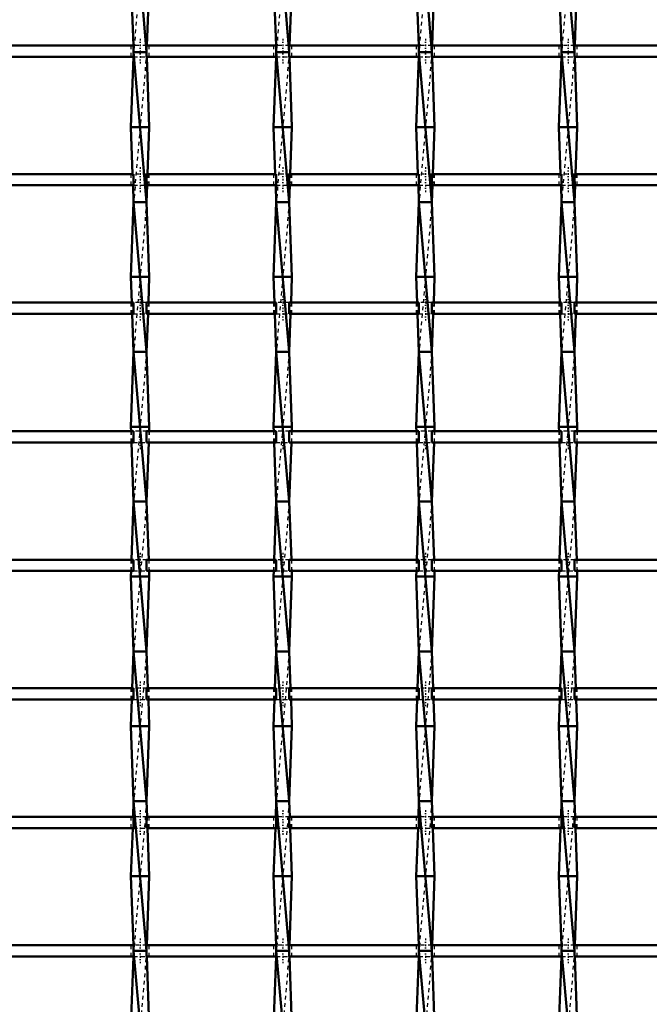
# Model space of a CAD drawing. Header units: millimetres. Extents: x -846 to 551, y -500 to 878.
# Tile 7 of 24: x -318 to -150, y -117 to 146. Entities that reach past the tile are written whole.
import ezdxf

# ---------------------------------------------------------------- set-up
doc = ezdxf.new("R2010")
doc.units = ezdxf.units.MM
doc.linetypes.add('Center', pattern=[1.5, 0.45, -0.5, 0.05, -0.5])
doc.linetypes.add('Dashed', pattern=[2, 1, -1])
for name, color, linetype, lineweight in [('AM_0', 7, 'Continuous', 50), ('AM_7', 7, 'Center', 25), ('AM_9', 6, 'Dashed', 25)]:
    doc.layers.add(name, color=color, linetype=linetype, lineweight=lineweight)

# ---------------------------------------------------------------- blocks, each defined once
blk = doc.blocks.new('8_zxvczalhcy53st0geqnd8whxb________0_in_LSSP33034383111000100035010_4')
at = {"layer": 'AM_0'}
for p, q in [((-287.48, 177), (-284.02, 137)), ((-288.2, 157), (-287.55, 138.82)), ((-283.3, 157), (-283.95, 138.82)), ((-284.02, 137), (-287.48, 137)), ((-287.48, 137), (-284.02, 97)), ((-287.52, 135.82), (-288.2, 117)), ((-283.98, 135.82), (-283.3, 117)), ((-283.3, 117), (-288.2, 117)), ((-288.2, 117), (-287.75, 104.49)), ((-283.3, 117), (-283.75, 104.49)), ((-287.64, 101.49), (-287.48, 97)), ((-283.86, 101.49), (-284.02, 97)), ((-287.48, 97), (-288.2, 77)), ((-287.48, 97), (-284.02, 57)), ((-284.02, 97), (-287.48, 97)), ((-284.02, 97), (-283.3, 77)), ((-283.3, 77), (-288.2, 77)), ((-288.2, 77), (-287.95, 70.16)), ((-283.3, 77), (-283.55, 70.16)), ((-287.85, 67.16), (-287.48, 57)), ((-283.65, 67.16), (-284.02, 57)), ((-287.48, 57), (-288.2, 37)), ((-287.48, 57), (-284.02, 17)), ((-284.02, 57), (-287.48, 57)), ((-284.02, 57), (-283.3, 37)), ((-288.2, 37), (-288.16, 35.83)), ((-283.3, 37), (-288.2, 37)), ((-283.3, 37), (-283.34, 35.83)), ((-288.05, 32.83), (-287.48, 17)), ((-283.45, 32.83), (-284.02, 17)), ((-287.48, 17), (-288.04, 1.5)), ((-287.48, 17), (-284.02, -23)), ((-284.02, 17), (-287.48, 17)), ((-284.02, 17), (-283.46, 1.5)), ((-288.15, -1.5), (-288.2, -3)), ((-283.35, -1.5), (-283.3, -3)), ((-283.3, -3), (-288.2, -3)), ((-288.2, -3), (-287.48, -23)), ((-283.3, -3), (-284.02, -23)), ((-287.48, -23), (-287.84, -32.83)), ((-284.02, -23), (-287.48, -23)), ((-287.48, -23), (-284.02, -63)), ((-284.02, -23), (-283.66, -32.83)), ((-287.94, -35.83), (-288.2, -43)), ((-283.56, -35.83), (-283.3, -43)), ((-283.3, -43), (-288.2, -43)), ((-288.2, -43), (-287.48, -63)), ((-283.3, -43), (-284.02, -63)), ((-287.48, -63), (-287.63, -67.16)), ((-287.48, -63), (-284.02, -103)), ((-284.02, -63), (-287.48, -63)), ((-284.02, -63), (-283.87, -67.16)), ((-287.74, -70.16), (-288.2, -83)), ((-283.76, -70.16), (-283.3, -83)), ((-283.3, -83), (-288.2, -83)), ((-288.2, -83), (-287.54, -101.49)), ((-283.3, -83), (-283.96, -101.49)), ((-287.54, -104.49), (-288.2, -123)), ((-287.48, -103), (-284.02, -143)), ((-284.02, -103), (-287.48, -103)), ((-283.96, -104.49), (-283.3, -123))]:
    blk.add_line(p, q, dxfattribs=at)
at = {"layer": 'AM_9'}
for p, q in [((-284.02, 177), (-287.48, 137)), ((-287.55, 138.82), (-287.48, 137)), ((-287.48, 137), (-287.52, 135.82)), ((-284.02, 137), (-287.48, 97)), ((-283.95, 138.82), (-284.02, 137)), ((-284.02, 137), (-283.98, 135.82)), ((-287.75, 104.49), (-287.64, 101.49)), ((-283.75, 104.49), (-283.86, 101.49)), ((-284.02, 97), (-287.48, 57)), ((-287.95, 70.16), (-287.85, 67.16)), ((-283.55, 70.16), (-283.65, 67.16)), ((-284.02, 57), (-287.48, 17)), ((-288.16, 35.83), (-288.05, 32.83)), ((-283.34, 35.83), (-283.45, 32.83)), ((-284.02, 17), (-287.48, -23)), ((-288.04, 1.5), (-288.15, -1.5)), ((-283.46, 1.5), (-283.35, -1.5)), ((-284.02, -23), (-287.48, -63)), ((-287.84, -32.83), (-287.94, -35.83)), ((-283.66, -32.83), (-283.56, -35.83)), ((-284.02, -63), (-287.48, -103)), ((-287.63, -67.16), (-287.74, -70.16)), ((-283.87, -67.16), (-283.76, -70.16)), ((-287.54, -101.49), (-287.48, -103)), ((-283.96, -101.49), (-284.02, -103)), ((-287.48, -103), (-287.54, -104.49)), ((-284.02, -103), (-287.48, -143)), ((-284.02, -103), (-283.96, -104.49))]:
    blk.add_line(p, q, dxfattribs=at)
blk = doc.blocks.new('9_qq9wxd8hevt994ruse2kcsbkr________0_in_LSSP33034383111000100035010_4')
at = {"layer": 'AM_0'}
for p, q in [((-249.38, 177), (-245.92, 137)), ((-250.1, 157), (-249.45, 138.82)), ((-245.2, 157), (-245.85, 138.82)), ((-245.92, 137), (-249.38, 137)), ((-249.38, 137), (-245.92, 97)), ((-249.42, 135.82), (-250.1, 117)), ((-245.88, 135.82), (-245.2, 117)), ((-245.2, 117), (-250.1, 117)), ((-250.1, 117), (-249.65, 104.49)), ((-245.2, 117), (-245.65, 104.49)), ((-249.54, 101.49), (-249.38, 97)), ((-245.76, 101.49), (-245.92, 97)), ((-249.38, 97), (-250.1, 77)), ((-249.38, 97), (-245.92, 57)), ((-245.92, 97), (-249.38, 97)), ((-245.92, 97), (-245.2, 77)), ((-245.2, 77), (-250.1, 77)), ((-250.1, 77), (-249.85, 70.16)), ((-245.2, 77), (-245.45, 70.16)), ((-249.75, 67.16), (-249.38, 57)), ((-245.55, 67.16), (-245.92, 57)), ((-249.38, 57), (-250.1, 37)), ((-249.38, 57), (-245.92, 17)), ((-245.92, 57), (-249.38, 57)), ((-245.92, 57), (-245.2, 37)), ((-250.1, 37), (-250.06, 35.83)), ((-245.2, 37), (-250.1, 37)), ((-245.2, 37), (-245.24, 35.83)), ((-249.95, 32.83), (-249.38, 17)), ((-245.35, 32.83), (-245.92, 17)), ((-249.38, 17), (-249.94, 1.5)), ((-249.38, 17), (-245.92, -23)), ((-245.92, 17), (-249.38, 17)), ((-245.92, 17), (-245.36, 1.5)), ((-250.05, -1.5), (-250.1, -3)), ((-245.25, -1.5), (-245.2, -3)), ((-245.2, -3), (-250.1, -3)), ((-250.1, -3), (-249.38, -23)), ((-245.2, -3), (-245.92, -23)), ((-249.38, -23), (-249.74, -32.83)), ((-245.92, -23), (-249.38, -23)), ((-249.38, -23), (-245.92, -63)), ((-245.92, -23), (-245.56, -32.83)), ((-249.84, -35.83), (-250.1, -43)), ((-245.46, -35.83), (-245.2, -43)), ((-245.2, -43), (-250.1, -43)), ((-250.1, -43), (-249.38, -63)), ((-245.2, -43), (-245.92, -63)), ((-249.38, -63), (-249.53, -67.16)), ((-245.92, -63), (-249.38, -63)), ((-249.38, -63), (-245.92, -103)), ((-245.92, -63), (-245.77, -67.16)), ((-249.64, -70.16), (-250.1, -83)), ((-245.66, -70.16), (-245.2, -83)), ((-245.2, -83), (-250.1, -83)), ((-250.1, -83), (-249.44, -101.49)), ((-245.2, -83), (-245.86, -101.49)), ((-249.44, -104.49), (-250.1, -123)), ((-245.92, -103), (-249.38, -103)), ((-249.38, -103), (-245.92, -143)), ((-245.86, -104.49), (-245.2, -123))]:
    blk.add_line(p, q, dxfattribs=at)
at = {"layer": 'AM_9'}
for p, q in [((-245.92, 177), (-249.38, 137)), ((-249.45, 138.82), (-249.38, 137)), ((-249.38, 137), (-249.42, 135.82)), ((-245.92, 137), (-249.38, 97)), ((-245.85, 138.82), (-245.92, 137)), ((-245.92, 137), (-245.88, 135.82)), ((-249.65, 104.49), (-249.54, 101.49)), ((-245.65, 104.49), (-245.76, 101.49)), ((-245.92, 97), (-249.38, 57)), ((-249.85, 70.16), (-249.75, 67.16)), ((-245.45, 70.16), (-245.55, 67.16)), ((-245.92, 57), (-249.38, 17)), ((-250.06, 35.83), (-249.95, 32.83)), ((-245.24, 35.83), (-245.35, 32.83)), ((-245.92, 17), (-249.38, -23)), ((-249.94, 1.5), (-250.05, -1.5)), ((-245.36, 1.5), (-245.25, -1.5)), ((-245.92, -23), (-249.38, -63)), ((-249.74, -32.83), (-249.84, -35.83)), ((-245.56, -32.83), (-245.46, -35.83)), ((-245.92, -63), (-249.38, -103)), ((-249.53, -67.16), (-249.64, -70.16)), ((-245.77, -67.16), (-245.66, -70.16)), ((-249.44, -101.49), (-249.38, -103)), ((-245.86, -101.49), (-245.92, -103)), ((-249.38, -103), (-249.44, -104.49)), ((-245.92, -103), (-249.38, -143)), ((-245.92, -103), (-245.86, -104.49))]:
    blk.add_line(p, q, dxfattribs=at)
blk = doc.blocks.new('10_up1h5rr8e2nvl2f4irde40emi________0_in_LSSP33034383111000100035010_4')
at = {"layer": 'AM_0'}
for p, q in [((-211.28, 177), (-207.82, 137)), ((-212, 157), (-211.35, 138.82)), ((-207.1, 157), (-207.75, 138.82)), ((-211.28, 137), (-207.82, 97)), ((-207.82, 137), (-211.28, 137)), ((-211.32, 135.82), (-212, 117)), ((-207.78, 135.82), (-207.1, 117)), ((-207.1, 117), (-212, 117)), ((-212, 117), (-211.55, 104.49)), ((-207.1, 117), (-207.55, 104.49)), ((-211.44, 101.49), (-211.28, 97)), ((-207.66, 101.49), (-207.82, 97)), ((-211.28, 97), (-212, 77)), ((-207.82, 97), (-211.28, 97)), ((-211.28, 97), (-207.82, 57)), ((-207.82, 97), (-207.1, 77)), ((-207.1, 77), (-212, 77)), ((-212, 77), (-211.75, 70.16)), ((-207.1, 77), (-207.35, 70.16)), ((-211.65, 67.16), (-211.28, 57)), ((-207.45, 67.16), (-207.82, 57)), ((-211.28, 57), (-212, 37)), ((-211.28, 57), (-207.82, 17)), ((-207.82, 57), (-211.28, 57)), ((-207.82, 57), (-207.1, 37)), ((-207.1, 37), (-212, 37)), ((-212, 37), (-211.96, 35.83)), ((-207.1, 37), (-207.14, 35.83)), ((-211.85, 32.83), (-211.28, 17)), ((-207.25, 32.83), (-207.82, 17)), ((-211.28, 17), (-211.84, 1.5)), ((-211.28, 17), (-207.82, -23)), ((-207.82, 17), (-211.28, 17)), ((-207.82, 17), (-207.26, 1.5)), ((-211.95, -1.5), (-212, -3)), ((-207.15, -1.5), (-207.1, -3)), ((-207.1, -3), (-212, -3)), ((-212, -3), (-211.28, -23)), ((-207.1, -3), (-207.82, -23)), ((-211.28, -23), (-211.64, -32.83)), ((-211.28, -23), (-207.82, -63)), ((-207.82, -23), (-211.28, -23)), ((-207.82, -23), (-207.46, -32.83)), ((-211.74, -35.83), (-212, -43)), ((-207.36, -35.83), (-207.1, -43)), ((-207.1, -43), (-212, -43)), ((-212, -43), (-211.28, -63)), ((-207.1, -43), (-207.82, -63)), ((-211.28, -63), (-211.43, -67.16)), ((-211.28, -63), (-207.82, -103)), ((-207.82, -63), (-211.28, -63)), ((-207.82, -63), (-207.67, -67.16)), ((-211.54, -70.16), (-212, -83)), ((-207.56, -70.16), (-207.1, -83)), ((-207.1, -83), (-212, -83)), ((-212, -83), (-211.34, -101.49)), ((-207.1, -83), (-207.76, -101.49)), ((-211.34, -104.49), (-212, -123)), ((-207.82, -103), (-211.28, -103)), ((-211.28, -103), (-207.82, -143)), ((-207.76, -104.49), (-207.1, -123))]:
    blk.add_line(p, q, dxfattribs=at)
at = {"layer": 'AM_9'}
for p, q in [((-207.82, 177), (-211.28, 137)), ((-211.35, 138.82), (-211.28, 137)), ((-211.28, 137), (-211.32, 135.82)), ((-207.82, 137), (-211.28, 97)), ((-207.75, 138.82), (-207.82, 137)), ((-207.82, 137), (-207.78, 135.82)), ((-211.55, 104.49), (-211.44, 101.49)), ((-207.55, 104.49), (-207.66, 101.49)), ((-207.82, 97), (-211.28, 57)), ((-211.75, 70.16), (-211.65, 67.16)), ((-207.35, 70.16), (-207.45, 67.16)), ((-207.82, 57), (-211.28, 17)), ((-211.96, 35.83), (-211.85, 32.83)), ((-207.14, 35.83), (-207.25, 32.83)), ((-207.82, 17), (-211.28, -23)), ((-211.84, 1.5), (-211.95, -1.5)), ((-207.26, 1.5), (-207.15, -1.5)), ((-207.82, -23), (-211.28, -63)), ((-211.64, -32.83), (-211.74, -35.83)), ((-207.46, -32.83), (-207.36, -35.83)), ((-207.82, -63), (-211.28, -103)), ((-211.43, -67.16), (-211.54, -70.16)), ((-207.67, -67.16), (-207.56, -70.16)), ((-211.34, -101.49), (-211.28, -103)), ((-207.76, -101.49), (-207.82, -103)), ((-211.28, -103), (-211.34, -104.49)), ((-207.82, -103), (-211.28, -143)), ((-207.82, -103), (-207.76, -104.49))]:
    blk.add_line(p, q, dxfattribs=at)
blk = doc.blocks.new('11_ovydegex5y0adm2ic5t7zr53b________0_in_LSSP33034383111000100035010_4')
at = {"layer": 'AM_0'}
for p, q in [((-173.18, 177), (-169.72, 137)), ((-173.9, 157), (-173.25, 138.82)), ((-169, 157), (-169.65, 138.82)), ((-173.18, 137), (-169.72, 97)), ((-169.72, 137), (-173.18, 137)), ((-173.22, 135.82), (-173.9, 117)), ((-169.68, 135.82), (-169, 117)), ((-169, 117), (-173.9, 117)), ((-173.9, 117), (-173.45, 104.49)), ((-169, 117), (-169.45, 104.49)), ((-173.34, 101.49), (-173.18, 97)), ((-169.56, 101.49), (-169.72, 97)), ((-173.18, 97), (-173.9, 77)), ((-173.18, 97), (-169.72, 57)), ((-169.72, 97), (-173.18, 97)), ((-169.72, 97), (-169, 77)), ((-173.9, 77), (-173.65, 70.16)), ((-169, 77), (-173.9, 77)), ((-169, 77), (-169.25, 70.16)), ((-173.55, 67.16), (-173.18, 57)), ((-169.35, 67.16), (-169.72, 57)), ((-173.18, 57), (-173.9, 37)), ((-173.18, 57), (-169.72, 17)), ((-169.72, 57), (-173.18, 57)), ((-169.72, 57), (-169, 37)), ((-169, 37), (-173.9, 37)), ((-173.9, 37), (-173.86, 35.83)), ((-169, 37), (-169.04, 35.83)), ((-173.75, 32.83), (-173.18, 17)), ((-169.15, 32.83), (-169.72, 17)), ((-173.18, 17), (-173.74, 1.5)), ((-173.18, 17), (-169.72, -23)), ((-169.72, 17), (-173.18, 17)), ((-169.72, 17), (-169.16, 1.5)), ((-173.85, -1.5), (-173.9, -3)), ((-169.05, -1.5), (-169, -3)), ((-169, -3), (-173.9, -3)), ((-173.9, -3), (-173.18, -23)), ((-169, -3), (-169.72, -23)), ((-173.18, -23), (-173.54, -32.83)), ((-169.72, -23), (-173.18, -23)), ((-173.18, -23), (-169.72, -63)), ((-169.72, -23), (-169.36, -32.83)), ((-173.64, -35.83), (-173.9, -43)), ((-169.26, -35.83), (-169, -43)), ((-173.9, -43), (-173.18, -63)), ((-169, -43), (-173.9, -43)), ((-169, -43), (-169.72, -63)), ((-173.18, -63), (-173.33, -67.16)), ((-169.72, -63), (-173.18, -63)), ((-173.18, -63), (-169.72, -103)), ((-169.72, -63), (-169.57, -67.16)), ((-173.44, -70.16), (-173.9, -83)), ((-169.46, -70.16), (-169, -83)), ((-173.9, -83), (-173.24, -101.49)), ((-169, -83), (-173.9, -83)), ((-169, -83), (-169.66, -101.49)), ((-173.24, -104.49), (-173.9, -123)), ((-173.18, -103), (-169.72, -143)), ((-169.72, -103), (-173.18, -103)), ((-169.66, -104.49), (-169, -123))]:
    blk.add_line(p, q, dxfattribs=at)
at = {"layer": 'AM_9'}
for p, q in [((-169.72, 177), (-173.18, 137)), ((-173.25, 138.82), (-173.18, 137)), ((-173.18, 137), (-173.22, 135.82)), ((-169.72, 137), (-173.18, 97)), ((-169.65, 138.82), (-169.72, 137)), ((-169.72, 137), (-169.68, 135.82)), ((-173.45, 104.49), (-173.34, 101.49)), ((-169.45, 104.49), (-169.56, 101.49)), ((-169.72, 97), (-173.18, 57)), ((-173.65, 70.16), (-173.55, 67.16)), ((-169.25, 70.16), (-169.35, 67.16)), ((-169.72, 57), (-173.18, 17)), ((-173.86, 35.83), (-173.75, 32.83)), ((-169.04, 35.83), (-169.15, 32.83)), ((-169.72, 17), (-173.18, -23)), ((-173.74, 1.5), (-173.85, -1.5)), ((-169.16, 1.5), (-169.05, -1.5)), ((-169.72, -23), (-173.18, -63)), ((-173.54, -32.83), (-173.64, -35.83)), ((-169.36, -32.83), (-169.26, -35.83)), ((-169.72, -63), (-173.18, -103)), ((-173.33, -67.16), (-173.44, -70.16)), ((-169.57, -67.16), (-169.46, -70.16)), ((-173.24, -101.49), (-173.18, -103)), ((-169.66, -101.49), (-169.72, -103)), ((-173.18, -103), (-173.24, -104.49)), ((-169.72, -103), (-173.18, -143)), ((-169.72, -103), (-169.66, -104.49))]:
    blk.add_line(p, q, dxfattribs=at)
blk = doc.blocks.new('41_fs5bwoymdg523ymgx93g4fkun________0_in_LSSP33034383111000100035010_4')
at = {"layer": 'AM_0'}
for p, q in [((-287.48, -101.49), (-322.12, -101.49)), ((-287.48, -101.49), (-287.48, -104.49)), ((-249.38, -101.49), (-284.02, -101.49)), ((-284.02, -104.49), (-284.02, -101.49)), ((-249.38, -101.49), (-249.38, -104.49)), ((-245.92, -104.49), (-245.92, -101.49)), ((-211.28, -101.49), (-245.92, -101.49)), ((-211.28, -101.49), (-211.28, -104.49)), ((-207.82, -104.49), (-207.82, -101.49)), ((-173.18, -101.49), (-207.82, -101.49)), ((-173.18, -101.49), (-173.18, -104.49)), ((-169.72, -104.49), (-169.72, -101.49)), ((-135.08, -101.49), (-169.72, -101.49)), ((-287.48, -104.49), (-322.12, -104.49)), ((-249.38, -104.49), (-284.02, -104.49)), ((-211.28, -104.49), (-245.92, -104.49)), ((-173.18, -104.49), (-207.82, -104.49)), ((-135.08, -104.49), (-169.72, -104.49))]:
    blk.add_line(p, q, dxfattribs=at)
at = {"layer": 'AM_7'}
for p, q in [((-285.75, -99.69), (-285.75, -106.29)), ((-247.65, -99.69), (-247.65, -106.29)), ((-209.55, -99.69), (-209.55, -106.29)), ((-171.45, -99.69), (-171.45, -106.29))]:
    blk.add_line(p, q, dxfattribs=at)
at = {"layer": 'AM_9'}
for p, q in [((-288.2, -101.49), (-288.2, -104.49)), ((-284.02, -101.49), (-287.48, -101.49)), ((-283.3, -104.49), (-283.3, -101.49)), ((-250.1, -101.49), (-250.1, -104.49)), ((-245.92, -101.49), (-249.38, -101.49)), ((-245.2, -104.49), (-245.2, -101.49)), ((-212, -101.49), (-212, -104.49)), ((-207.82, -101.49), (-211.28, -101.49)), ((-207.1, -104.49), (-207.1, -101.49)), ((-173.9, -101.49), (-173.9, -104.49)), ((-169.72, -101.49), (-173.18, -101.49)), ((-169, -104.49), (-169, -101.49)), ((-287.48, -104.49), (-284.02, -104.49)), ((-249.38, -104.49), (-245.92, -104.49)), ((-211.28, -104.49), (-207.82, -104.49)), ((-173.18, -104.49), (-169.72, -104.49))]:
    blk.add_line(p, q, dxfattribs=at)
blk = doc.blocks.new('42_4ugozrq440gdgu599b2scw7dc________0_in_LSSP33034383111000100035010_4')
at = {"layer": 'AM_0'}
for p, q in [((-287.48, -67.16), (-322.12, -67.16)), ((-287.48, -67.16), (-287.48, -70.16)), ((-249.38, -67.16), (-284.02, -67.16)), ((-284.02, -70.16), (-284.02, -67.16)), ((-249.38, -67.16), (-249.38, -70.16)), ((-245.92, -70.16), (-245.92, -67.16)), ((-211.28, -67.16), (-245.92, -67.16)), ((-211.28, -67.16), (-211.28, -70.16)), ((-207.82, -70.16), (-207.82, -67.16)), ((-173.18, -67.16), (-207.82, -67.16)), ((-173.18, -67.16), (-173.18, -70.16)), ((-169.72, -70.16), (-169.72, -67.16)), ((-135.08, -67.16), (-169.72, -67.16)), ((-287.48, -70.16), (-322.12, -70.16)), ((-249.38, -70.16), (-284.02, -70.16)), ((-211.28, -70.16), (-245.92, -70.16)), ((-173.18, -70.16), (-207.82, -70.16)), ((-135.08, -70.16), (-169.72, -70.16))]:
    blk.add_line(p, q, dxfattribs=at)
at = {"layer": 'AM_7'}
for p, q in [((-285.75, -65.36), (-285.75, -71.96)), ((-247.65, -65.36), (-247.65, -71.96)), ((-209.55, -65.36), (-209.55, -71.96)), ((-171.45, -65.36), (-171.45, -71.96))]:
    blk.add_line(p, q, dxfattribs=at)
at = {"layer": 'AM_9'}
for p, q in [((-288.2, -67.16), (-288.2, -70.16)), ((-284.02, -67.16), (-287.48, -67.16)), ((-283.3, -70.16), (-283.3, -67.16)), ((-250.1, -67.16), (-250.1, -70.16)), ((-245.92, -67.16), (-249.38, -67.16)), ((-245.2, -70.16), (-245.2, -67.16)), ((-212, -67.16), (-212, -70.16)), ((-207.82, -67.16), (-211.28, -67.16)), ((-207.1, -70.16), (-207.1, -67.16)), ((-173.9, -67.16), (-173.9, -70.16)), ((-169.72, -67.16), (-173.18, -67.16)), ((-169, -70.16), (-169, -67.16)), ((-287.48, -70.16), (-284.02, -70.16)), ((-249.38, -70.16), (-245.92, -70.16)), ((-211.28, -70.16), (-207.82, -70.16)), ((-173.18, -70.16), (-169.72, -70.16))]:
    blk.add_line(p, q, dxfattribs=at)
blk = doc.blocks.new('43_rvxqtzm8lhuf9jsrd4abpx1of________0_in_LSSP33034383111000100035010_4')
at = {"layer": 'AM_0'}
for p, q in [((-287.48, -32.83), (-322.12, -32.83)), ((-287.48, -32.83), (-287.48, -35.83)), ((-249.38, -32.83), (-284.02, -32.83)), ((-284.02, -35.83), (-284.02, -32.83)), ((-249.38, -32.83), (-249.38, -35.83)), ((-245.92, -35.83), (-245.92, -32.83)), ((-211.28, -32.83), (-245.92, -32.83)), ((-211.28, -32.83), (-211.28, -35.83)), ((-207.82, -35.83), (-207.82, -32.83)), ((-173.18, -32.83), (-207.82, -32.83)), ((-173.18, -32.83), (-173.18, -35.83)), ((-169.72, -35.83), (-169.72, -32.83)), ((-135.08, -32.83), (-169.72, -32.83)), ((-287.48, -35.83), (-322.12, -35.83)), ((-249.38, -35.83), (-284.02, -35.83)), ((-211.28, -35.83), (-245.92, -35.83)), ((-173.18, -35.83), (-207.82, -35.83)), ((-135.08, -35.83), (-169.72, -35.83))]:
    blk.add_line(p, q, dxfattribs=at)
at = {"layer": 'AM_7'}
for p, q in [((-285.75, -31.03), (-285.75, -37.63)), ((-247.65, -31.03), (-247.65, -37.63)), ((-209.55, -31.03), (-209.55, -37.63)), ((-171.45, -31.03), (-171.45, -37.63))]:
    blk.add_line(p, q, dxfattribs=at)
at = {"layer": 'AM_9'}
for p, q in [((-288.2, -32.83), (-288.2, -35.83)), ((-284.02, -32.83), (-287.48, -32.83)), ((-283.3, -35.83), (-283.3, -32.83)), ((-250.1, -32.83), (-250.1, -35.83)), ((-245.92, -32.83), (-249.38, -32.83)), ((-245.2, -35.83), (-245.2, -32.83)), ((-212, -32.83), (-212, -35.83)), ((-207.82, -32.83), (-211.28, -32.83)), ((-207.1, -35.83), (-207.1, -32.83)), ((-173.9, -32.83), (-173.9, -35.83)), ((-169.72, -32.83), (-173.18, -32.83)), ((-169, -35.83), (-169, -32.83)), ((-287.48, -35.83), (-284.02, -35.83)), ((-249.38, -35.83), (-245.92, -35.83)), ((-211.28, -35.83), (-207.82, -35.83)), ((-173.18, -35.83), (-169.72, -35.83))]:
    blk.add_line(p, q, dxfattribs=at)
blk = doc.blocks.new('44_44788mkeh1mjc2hzkjycwqd4k________0_in_LSSP33034383111000100035010_4')
at = {"layer": 'AM_0'}
for p, q in [((-287.48, 1.5), (-322.12, 1.5)), ((-287.48, 1.5), (-287.48, -1.5)), ((-249.38, 1.5), (-284.02, 1.5)), ((-284.02, -1.5), (-284.02, 1.5)), ((-249.38, 1.5), (-249.38, -1.5)), ((-245.92, -1.5), (-245.92, 1.5)), ((-211.28, 1.5), (-245.92, 1.5)), ((-211.28, 1.5), (-211.28, -1.5)), ((-207.82, -1.5), (-207.82, 1.5)), ((-173.18, 1.5), (-207.82, 1.5)), ((-173.18, 1.5), (-173.18, -1.5)), ((-169.72, -1.5), (-169.72, 1.5)), ((-135.08, 1.5), (-169.72, 1.5)), ((-287.48, -1.5), (-322.12, -1.5)), ((-249.38, -1.5), (-284.02, -1.5)), ((-211.28, -1.5), (-245.92, -1.5)), ((-173.18, -1.5), (-207.82, -1.5)), ((-135.08, -1.5), (-169.72, -1.5))]:
    blk.add_line(p, q, dxfattribs=at)
at = {"layer": 'AM_7'}
for p, q in [((-285.75, 3.3), (-285.75, -3.3)), ((-247.65, 3.3), (-247.65, -3.3)), ((-209.55, 3.3), (-209.55, -3.3)), ((-171.45, 3.3), (-171.45, -3.3))]:
    blk.add_line(p, q, dxfattribs=at)
at = {"layer": 'AM_9'}
for p, q in [((-288.2, 1.5), (-288.2, -1.5)), ((-284.02, 1.5), (-287.48, 1.5)), ((-283.3, -1.5), (-283.3, 1.5)), ((-250.1, 1.5), (-250.1, -1.5)), ((-245.92, 1.5), (-249.38, 1.5)), ((-245.2, -1.5), (-245.2, 1.5)), ((-212, 1.5), (-212, -1.5)), ((-207.82, 1.5), (-211.28, 1.5)), ((-207.1, -1.5), (-207.1, 1.5)), ((-173.9, 1.5), (-173.9, -1.5)), ((-169.72, 1.5), (-173.18, 1.5)), ((-169, -1.5), (-169, 1.5)), ((-287.48, -1.5), (-284.02, -1.5)), ((-249.38, -1.5), (-245.92, -1.5)), ((-211.28, -1.5), (-207.82, -1.5)), ((-173.18, -1.5), (-169.72, -1.5))]:
    blk.add_line(p, q, dxfattribs=at)
blk = doc.blocks.new('45_1zspoeoq3r2s9fabfy3qvxq3m________0_in_LSSP33034383111000100035010_4')
at = {"layer": 'AM_0'}
for p, q in [((-287.48, 35.83), (-322.12, 35.83)), ((-287.48, 35.83), (-287.48, 32.83)), ((-249.38, 35.83), (-284.02, 35.83)), ((-284.02, 32.83), (-284.02, 35.83)), ((-249.38, 35.83), (-249.38, 32.83)), ((-245.92, 32.83), (-245.92, 35.83)), ((-211.28, 35.83), (-245.92, 35.83)), ((-211.28, 35.83), (-211.28, 32.83)), ((-207.82, 32.83), (-207.82, 35.83)), ((-173.18, 35.83), (-207.82, 35.83)), ((-173.18, 35.83), (-173.18, 32.83)), ((-169.72, 32.83), (-169.72, 35.83)), ((-135.08, 35.83), (-169.72, 35.83)), ((-287.48, 32.83), (-322.12, 32.83)), ((-249.38, 32.83), (-284.02, 32.83)), ((-211.28, 32.83), (-245.92, 32.83)), ((-173.18, 32.83), (-207.82, 32.83)), ((-135.08, 32.83), (-169.72, 32.83))]:
    blk.add_line(p, q, dxfattribs=at)
at = {"layer": 'AM_7'}
for p, q in [((-285.75, 37.63), (-285.75, 31.03)), ((-247.65, 37.63), (-247.65, 31.03)), ((-209.55, 37.63), (-209.55, 31.03)), ((-171.45, 37.63), (-171.45, 31.03))]:
    blk.add_line(p, q, dxfattribs=at)
at = {"layer": 'AM_9'}
for p, q in [((-288.2, 35.83), (-288.2, 32.83)), ((-284.02, 35.83), (-287.48, 35.83)), ((-283.3, 32.83), (-283.3, 35.83)), ((-250.1, 35.83), (-250.1, 32.83)), ((-245.92, 35.83), (-249.38, 35.83)), ((-245.2, 32.83), (-245.2, 35.83)), ((-212, 35.83), (-212, 32.83)), ((-207.82, 35.83), (-211.28, 35.83)), ((-207.1, 32.83), (-207.1, 35.83)), ((-173.9, 35.83), (-173.9, 32.83)), ((-169.72, 35.83), (-173.18, 35.83)), ((-169, 32.83), (-169, 35.83)), ((-287.48, 32.83), (-284.02, 32.83)), ((-249.38, 32.83), (-245.92, 32.83)), ((-211.28, 32.83), (-207.82, 32.83)), ((-173.18, 32.83), (-169.72, 32.83))]:
    blk.add_line(p, q, dxfattribs=at)
blk = doc.blocks.new('46_oje4kbogjj4h6rnciz35yzg8t________0_in_LSSP33034383111000100035010_4')
at = {"layer": 'AM_0'}
for p, q in [((-287.48, 70.16), (-322.12, 70.16)), ((-287.48, 70.16), (-287.48, 67.16)), ((-249.38, 70.16), (-284.02, 70.16)), ((-284.02, 67.16), (-284.02, 70.16)), ((-249.38, 70.16), (-249.38, 67.16)), ((-245.92, 67.16), (-245.92, 70.16)), ((-211.28, 70.16), (-245.92, 70.16)), ((-211.28, 70.16), (-211.28, 67.16)), ((-207.82, 67.16), (-207.82, 70.16)), ((-173.18, 70.16), (-207.82, 70.16)), ((-173.18, 70.16), (-173.18, 67.16)), ((-169.72, 67.16), (-169.72, 70.16)), ((-135.08, 70.16), (-169.72, 70.16)), ((-287.48, 67.16), (-322.12, 67.16)), ((-249.38, 67.16), (-284.02, 67.16)), ((-211.28, 67.16), (-245.92, 67.16)), ((-173.18, 67.16), (-207.82, 67.16)), ((-135.08, 67.16), (-169.72, 67.16))]:
    blk.add_line(p, q, dxfattribs=at)
at = {"layer": 'AM_7'}
for p, q in [((-285.75, 71.96), (-285.75, 65.36)), ((-247.65, 71.96), (-247.65, 65.36)), ((-209.55, 71.96), (-209.55, 65.36)), ((-171.45, 71.96), (-171.45, 65.36))]:
    blk.add_line(p, q, dxfattribs=at)
at = {"layer": 'AM_9'}
for p, q in [((-288.2, 70.16), (-288.2, 67.16)), ((-284.02, 70.16), (-287.48, 70.16)), ((-283.3, 67.16), (-283.3, 70.16)), ((-250.1, 70.16), (-250.1, 67.16)), ((-245.92, 70.16), (-249.38, 70.16)), ((-245.2, 67.16), (-245.2, 70.16)), ((-212, 70.16), (-212, 67.16)), ((-207.82, 70.16), (-211.28, 70.16)), ((-207.1, 67.16), (-207.1, 70.16)), ((-173.9, 70.16), (-173.9, 67.16)), ((-169.72, 70.16), (-173.18, 70.16)), ((-169, 67.16), (-169, 70.16)), ((-287.48, 67.16), (-284.02, 67.16)), ((-249.38, 67.16), (-245.92, 67.16)), ((-211.28, 67.16), (-207.82, 67.16)), ((-173.18, 67.16), (-169.72, 67.16))]:
    blk.add_line(p, q, dxfattribs=at)
blk = doc.blocks.new('47_p0p683mx693nccuvlrozcervb________0_in_LSSP33034383111000100035010_4')
at = {"layer": 'AM_0'}
for p, q in [((-287.48, 104.49), (-322.12, 104.49)), ((-287.48, 104.49), (-287.48, 101.49)), ((-249.38, 104.49), (-284.02, 104.49)), ((-284.02, 101.49), (-284.02, 104.49)), ((-249.38, 104.49), (-249.38, 101.49)), ((-245.92, 101.49), (-245.92, 104.49)), ((-211.28, 104.49), (-245.92, 104.49)), ((-211.28, 104.49), (-211.28, 101.49)), ((-207.82, 101.49), (-207.82, 104.49)), ((-173.18, 104.49), (-207.82, 104.49)), ((-173.18, 104.49), (-173.18, 101.49)), ((-169.72, 101.49), (-169.72, 104.49)), ((-135.08, 104.49), (-169.72, 104.49)), ((-287.48, 101.49), (-322.12, 101.49)), ((-249.38, 101.49), (-284.02, 101.49)), ((-211.28, 101.49), (-245.92, 101.49)), ((-173.18, 101.49), (-207.82, 101.49)), ((-135.08, 101.49), (-169.72, 101.49))]:
    blk.add_line(p, q, dxfattribs=at)
at = {"layer": 'AM_7'}
for p, q in [((-285.75, 106.29), (-285.75, 99.69)), ((-247.65, 106.29), (-247.65, 99.69)), ((-209.55, 106.29), (-209.55, 99.69)), ((-171.45, 106.29), (-171.45, 99.69))]:
    blk.add_line(p, q, dxfattribs=at)
at = {"layer": 'AM_9'}
for p, q in [((-288.2, 104.49), (-288.2, 101.49)), ((-284.02, 104.49), (-287.48, 104.49)), ((-283.3, 101.49), (-283.3, 104.49)), ((-250.1, 104.49), (-250.1, 101.49)), ((-245.92, 104.49), (-249.38, 104.49)), ((-245.2, 101.49), (-245.2, 104.49)), ((-212, 104.49), (-212, 101.49)), ((-207.82, 104.49), (-211.28, 104.49)), ((-207.1, 101.49), (-207.1, 104.49)), ((-173.9, 104.49), (-173.9, 101.49)), ((-169.72, 104.49), (-173.18, 104.49)), ((-169, 101.49), (-169, 104.49)), ((-287.48, 101.49), (-284.02, 101.49)), ((-249.38, 101.49), (-245.92, 101.49)), ((-211.28, 101.49), (-207.82, 101.49)), ((-173.18, 101.49), (-169.72, 101.49))]:
    blk.add_line(p, q, dxfattribs=at)
blk = doc.blocks.new('48_amsgdqovn3tsq380vqyzik93a________0_in_LSSP33034383111000100035010_4')
at = {"layer": 'AM_0'}
for p, q in [((-287.48, 138.82), (-322.12, 138.82)), ((-287.48, 138.82), (-287.48, 135.82)), ((-249.38, 138.82), (-284.02, 138.82)), ((-284.02, 135.82), (-284.02, 138.82)), ((-249.38, 138.82), (-249.38, 135.82)), ((-245.92, 135.82), (-245.92, 138.82)), ((-211.28, 138.82), (-245.92, 138.82)), ((-211.28, 138.82), (-211.28, 135.82)), ((-207.82, 135.82), (-207.82, 138.82)), ((-173.18, 138.82), (-207.82, 138.82)), ((-173.18, 138.82), (-173.18, 135.82)), ((-169.72, 135.82), (-169.72, 138.82)), ((-135.08, 138.82), (-169.72, 138.82)), ((-287.48, 135.82), (-322.12, 135.82)), ((-249.38, 135.82), (-284.02, 135.82)), ((-211.28, 135.82), (-245.92, 135.82)), ((-173.18, 135.82), (-207.82, 135.82)), ((-135.08, 135.82), (-169.72, 135.82))]:
    blk.add_line(p, q, dxfattribs=at)
at = {"layer": 'AM_7'}
for p, q in [((-285.75, 140.62), (-285.75, 134.02)), ((-247.65, 140.62), (-247.65, 134.02)), ((-209.55, 140.62), (-209.55, 134.02)), ((-171.45, 140.62), (-171.45, 134.02))]:
    blk.add_line(p, q, dxfattribs=at)
at = {"layer": 'AM_9'}
for p, q in [((-288.2, 138.82), (-288.2, 135.82)), ((-284.02, 138.82), (-287.48, 138.82)), ((-283.3, 135.82), (-283.3, 138.82)), ((-250.1, 138.82), (-250.1, 135.82)), ((-245.92, 138.82), (-249.38, 138.82)), ((-245.2, 135.82), (-245.2, 138.82)), ((-212, 138.82), (-212, 135.82)), ((-207.82, 138.82), (-211.28, 138.82)), ((-207.1, 135.82), (-207.1, 138.82)), ((-173.9, 138.82), (-173.9, 135.82)), ((-169.72, 138.82), (-173.18, 138.82)), ((-169, 135.82), (-169, 138.82)), ((-287.48, 135.82), (-284.02, 135.82)), ((-249.38, 135.82), (-245.92, 135.82)), ((-211.28, 135.82), (-207.82, 135.82)), ((-173.18, 135.82), (-169.72, 135.82))]:
    blk.add_line(p, q, dxfattribs=at)

msp = doc.modelspace()

# ---------------------------------------------------------------- block references
for name in ['8_zxvczalhcy53st0geqnd8whxb________0_in_LSSP33034383111000100035010_4', '9_qq9wxd8hevt994ruse2kcsbkr________0_in_LSSP33034383111000100035010_4', '10_up1h5rr8e2nvl2f4irde40emi________0_in_LSSP33034383111000100035010_4', '11_ovydegex5y0adm2ic5t7zr53b________0_in_LSSP33034383111000100035010_4', '48_amsgdqovn3tsq380vqyzik93a________0_in_LSSP33034383111000100035010_4', '47_p0p683mx693nccuvlrozcervb________0_in_LSSP33034383111000100035010_4', '46_oje4kbogjj4h6rnciz35yzg8t________0_in_LSSP33034383111000100035010_4', '45_1zspoeoq3r2s9fabfy3qvxq3m________0_in_LSSP33034383111000100035010_4', '44_44788mkeh1mjc2hzkjycwqd4k________0_in_LSSP33034383111000100035010_4', '43_rvxqtzm8lhuf9jsrd4abpx1of________0_in_LSSP33034383111000100035010_4', '42_4ugozrq440gdgu599b2scw7dc________0_in_LSSP33034383111000100035010_4', '41_fs5bwoymdg523ymgx93g4fkun________0_in_LSSP33034383111000100035010_4']:
    msp.add_blockref(name, (0, 0))

doc.saveas('drawing.dxf')
